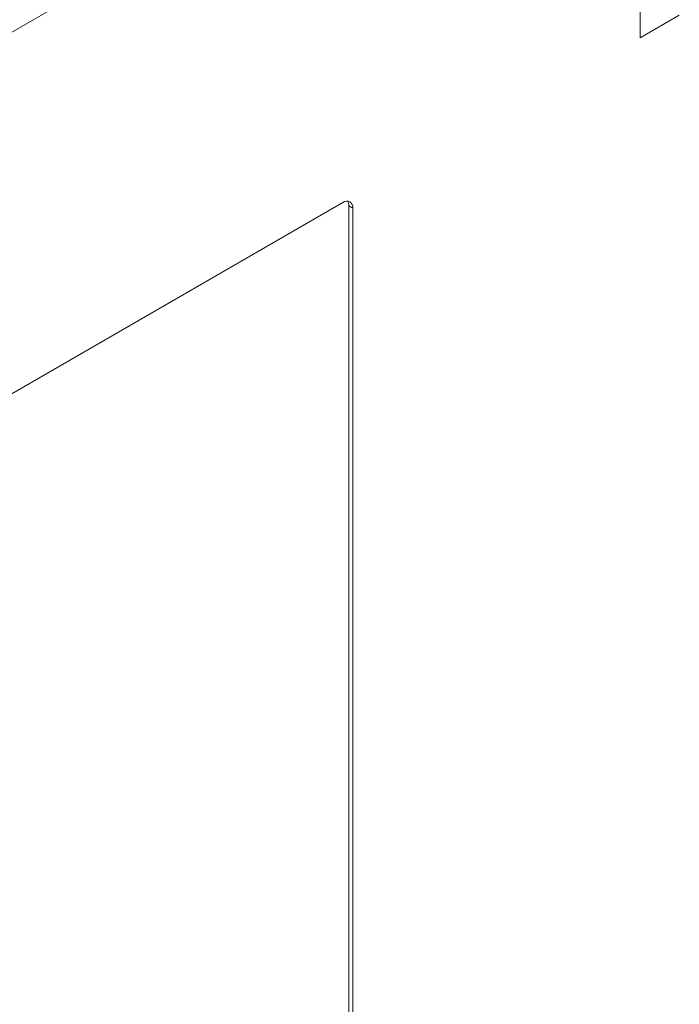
# Model space of a CAD drawing. Header units: millimetres. Extents: x -420 to 420, y -297 to 297.
# Tile 127 of 141: x 306 to 350, y 127 to 193. Entities that reach past the tile are written whole.
import ezdxf

# ---------------------------------------------------------------- set-up
doc = ezdxf.new("R2010")
doc.units = ezdxf.units.MM
doc.header["$MEASUREMENT"] = 0
doc.layers.add('layer 1', color=7, linetype='Continuous')

msp = doc.modelspace()

# ---------------------------------------------------------------- linework, layer by layer
at = {"layer": 'layer 1', "color": 7, "lineweight": 9}
for points in [[(273.7715, 182.6502), (273.7715, 182.6502), (340.4402, 221.1372), (340.4402, 221.1372)], [(341.0939, 220.0051), (341.0939, 220.0051), (274.4251, 181.5181), (274.4251, 181.5181)], [(279.6541, 178.4995), (279.6541, 178.4995), (346.3227, 216.9865), (346.3227, 216.9865)], [(347.9568, 216.4205), (347.9568, 216.4205), (280.3076, 177.3674), (280.3076, 177.3674)], [(346.9764, 191.3243), (346.9764, 191.3243), (346.9764, 201.1363), (346.9764, 201.1363)], [(349.5909, 192.8336), (349.5909, 192.8336), (346.9764, 191.3243), (346.9764, 191.3243)], [(327.2046, 180.3632), (327.2046, 180.3632), (285.6999, 156.4031), (285.6999, 156.4031)], [(327.5967, 180.1367), (327.6015, 180.2473), (327.5739, 180.3567), (327.517, 180.4517)], [(327.5967, 112.0564), (327.5967, 112.0564), (327.5967, 180.1367), (327.5967, 180.1367)], [(327.5967, 180.1367), (327.5967, 180.1367), (327.8581, 179.9857), (327.8581, 179.9857)], [(327.8581, 111.9054), (327.8581, 111.9054), (327.8581, 179.9857), (327.8581, 179.9857)]]:
    msp.add_open_spline(points, degree=3, dxfattribs=at)
msp.add_open_spline([(327.8581, 179.9857), (327.8849, 180.1513), (327.8067, 180.3161), (327.6616, 180.4), (327.6616, 180.4), (327.5163, 180.4837), (327.3343, 180.4691), (327.2046, 180.3632)], degree=3, knots=[0, 0, 0, 0, 0.3333333, 0.3333333, 0.3333333, 0.3333333, 1, 1, 1, 1], dxfattribs=at)

doc.saveas('drawing.dxf')
